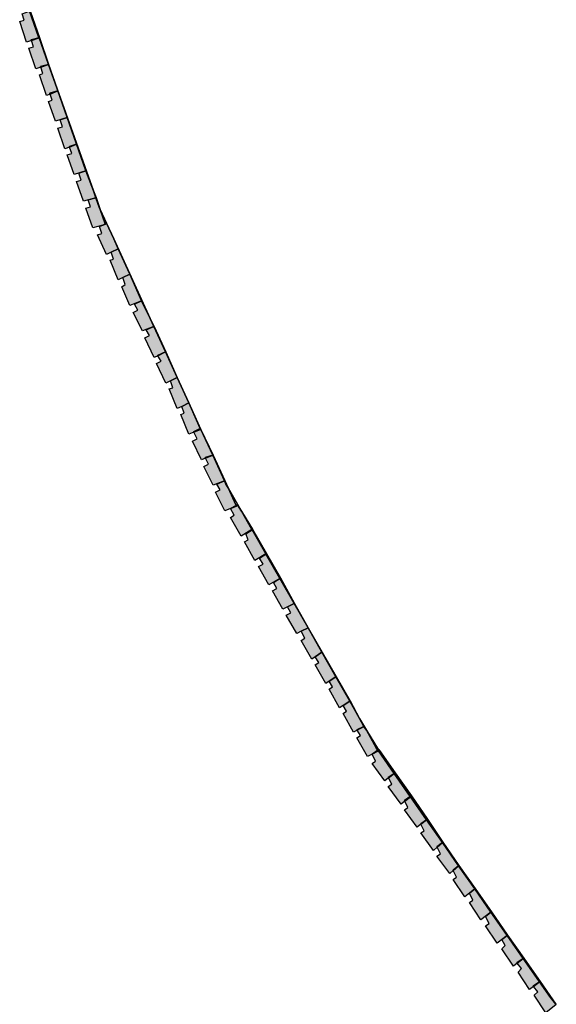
# Model space of a CAD drawing. Header units: millimetres. Extents: x -9985 to 240895, y -184894 to 39395.
# Tile 12 of 164: x 8563 to 9026, y -100872 to -100022. Entities that reach past the tile are written whole.
import ezdxf

# ---------------------------------------------------------------- set-up
doc = ezdxf.new("R2010")
doc.units = ezdxf.units.MM
doc.layers.add('A-MURI-NUOVI', color=40, linetype='Continuous')

msp = doc.modelspace()

# ---------------------------------------------------------------- hatches: boundary and pattern name
at = {"layer": 'A-MURI-NUOVI'}
for points in [[(8570.999, -100015.182), (8579.163, -100038.097), (8572.501, -100040), (8572.663, -100040.486), (8568.501, -100042), (8562.501, -100024), (8566.501, -100023), (8564.663, -100017.486), (8570.999, -100015.182)], [(8571.501, -100015), (8579.501, -100038), (8579.163, -100038.097), (8570.999, -100015.182), (8571.501, -100015)], [(8574.501, -100046), (8572.663, -100040.486), (8579.171, -100038.12), (8587.339, -100061.046), (8580.501, -100063), (8580.663, -100063.486), (8576.501, -100065), (8570.501, -100047), (8574.501, -100046)], [(8579.163, -100038.097), (8579.171, -100038.12), (8572.663, -100040.486), (8572.501, -100040), (8579.163, -100038.097)], [(8579.501, -100038), (8579.171, -100038.12), (8579.163, -100038.097), (8579.501, -100038)], [(8587.501, -100061), (8587.339, -100061.046), (8579.171, -100038.12), (8579.501, -100038), (8587.501, -100061)], [(8587.343, -100061.057), (8594.834, -100082.083), (8595.501, -100084), (8588.501, -100086), (8588.736, -100086.706), (8585.501, -100088), (8579.501, -100070), (8582.501, -100069), (8580.663, -100063.486), (8587.343, -100061.057)], [(8580.663, -100063.486), (8580.501, -100063), (8587.339, -100061.046), (8587.343, -100061.057), (8580.663, -100063.486)], [(8587.343, -100061.057), (8587.339, -100061.046), (8587.501, -100061), (8587.343, -100061.057)], [(8587.501, -100061), (8594.834, -100082.083), (8587.343, -100061.057), (8587.501, -100061)], [(8595.501, -100084), (8603.501, -100107), (8593.501, -100110), (8587.501, -100093), (8590.501, -100092), (8588.736, -100086.706), (8595.501, -100084)], [(8588.736, -100086.706), (8588.501, -100086), (8595.501, -100084), (8588.736, -100086.706)], [(8594.834, -100082.083), (8626.194, -100170.106), (8619.501, -100153), (8611.501, -100130), (8603.501, -100107), (8595.501, -100084), (8594.834, -100082.083)], [(8599.501, -100115), (8597.501, -100109), (8603.501, -100107), (8611.501, -100130), (8605.501, -100132), (8605.618, -100132.353), (8601.501, -100134), (8595.501, -100116), (8599.501, -100115)], [(8611.501, -100130), (8619.501, -100153), (8609.501, -100156), (8603.501, -100139), (8607.501, -100138), (8605.618, -100132.353), (8611.501, -100130)], [(8605.618, -100132.353), (8605.501, -100132), (8611.501, -100130), (8605.618, -100132.353)], [(8615.501, -100161), (8613.501, -100155), (8619.501, -100153), (8626.194, -100170.106), (8628.312, -100176.051), (8617.501, -100179), (8611.501, -100162), (8615.501, -100161)], [(8623.501, -100184), (8621.501, -100178), (8628.313, -100176.054), (8631.501, -100185), (8632.043, -100186.184), (8636.352, -100198.574), (8634.301, -100199.6), (8625.501, -100202), (8619.501, -100185), (8623.501, -100184)], [(8628.312, -100176.051), (8626.194, -100170.106), (8628.501, -100176), (8628.312, -100176.051)], [(8628.501, -100176), (8628.313, -100176.054), (8628.312, -100176.051), (8628.501, -100176)], [(8628.501, -100176), (8632.043, -100186.184), (8631.501, -100185), (8628.313, -100176.054), (8628.501, -100176)], [(8632.043, -100186.184), (8637.463, -100198.019), (8636.352, -100198.574), (8632.043, -100186.184)], [(8641.501, -100223), (8637.501, -100225), (8629.501, -100208), (8633.501, -100207), (8631.501, -100201), (8634.301, -100199.6), (8636.501, -100199), (8636.352, -100198.574), (8637.463, -100198.019), (8643.612, -100211.444), (8647.501, -100220), (8641.501, -100223)], [(8634.301, -100199.6), (8636.352, -100198.574), (8636.501, -100199), (8634.301, -100199.6)], [(8637.501, -100198), (8643.612, -100211.444), (8637.463, -100198.019), (8637.501, -100198)], [(8647.501, -100220), (8643.612, -100211.444), (8675.101, -100280.2), (8667.501, -100265), (8657.501, -100242), (8647.501, -100220)], [(8643.501, -100229), (8641.501, -100223), (8647.501, -100220), (8657.501, -100242), (8651.501, -100245), (8647.501, -100247), (8640.501, -100230), (8643.501, -100229)], [(8657.501, -100242), (8667.501, -100265), (8657.501, -100269), (8650.501, -100253), (8653.501, -100251), (8651.501, -100245), (8657.501, -100242)], [(8664.501, -100273), (8661.501, -100268), (8667.501, -100265), (8675.101, -100280.2), (8678.259, -100287.097), (8668.501, -100291), (8660.501, -100275), (8664.501, -100273)], [(8678.259, -100287.097), (8675.101, -100280.2), (8678.501, -100287), (8678.259, -100287.097)], [(8674.501, -100295), (8671.501, -100290), (8678.262, -100287.102), (8688.325, -100309.075), (8681.501, -100312), (8681.731, -100312.385), (8678.501, -100314), (8670.501, -100297), (8674.501, -100295)], [(8678.501, -100287), (8678.262, -100287.102), (8678.259, -100287.097), (8678.501, -100287)], [(8678.501, -100287), (8688.501, -100309), (8688.325, -100309.075), (8678.262, -100287.102), (8678.501, -100287)], [(8688.33, -100309.085), (8698.391, -100331.055), (8692.501, -100334), (8688.501, -100336), (8680.501, -100319), (8684.501, -100317), (8681.731, -100312.385), (8688.33, -100309.085)], [(8681.731, -100312.385), (8681.501, -100312), (8688.325, -100309.075), (8688.33, -100309.085), (8681.731, -100312.385)], [(8688.33, -100309.085), (8688.325, -100309.075), (8688.501, -100309), (8688.33, -100309.085)], [(8688.501, -100309), (8698.501, -100331), (8698.391, -100331.055), (8688.33, -100309.085), (8688.501, -100309)], [(8702.501, -100356), (8698.501, -100358), (8691.501, -100341), (8694.501, -100340), (8692.501, -100334), (8698.391, -100331.055), (8708.453, -100353.024), (8702.501, -100356)], [(8708.453, -100353.024), (8698.391, -100331.055), (8698.501, -100331), (8708.501, -100353), (8708.453, -100353.024)], [(8704.501, -100362), (8702.501, -100356), (8708.453, -100353.024), (8709.603, -100355.535), (8718.143, -100375.179), (8712.501, -100378), (8712.667, -100378.333), (8708.501, -100380), (8701.501, -100363), (8704.501, -100362)], [(8708.501, -100353), (8709.603, -100355.535), (8708.453, -100353.024), (8708.501, -100353)], [(8709.603, -100355.535), (8718.897, -100375.829), (8718.501, -100375), (8718.143, -100375.179), (8709.603, -100355.535)], [(8718.501, -100376), (8718.143, -100375.179), (8718.501, -100375), (8718.897, -100375.829), (8729.103, -100398.114), (8722.501, -100400), (8722.834, -100400.667), (8719.501, -100402), (8711.501, -100386), (8715.501, -100384), (8712.667, -100378.333), (8718.501, -100376)], [(8712.667, -100378.333), (8712.501, -100378), (8718.143, -100375.179), (8718.501, -100376), (8712.667, -100378.333)], [(8729.501, -100398), (8729.103, -100398.114), (8718.897, -100375.829), (8729.501, -100398)], [(8729.121, -100398.152), (8739.185, -100420.126), (8729.501, -100424), (8721.501, -100408), (8725.501, -100406), (8722.834, -100400.667), (8729.121, -100398.152)], [(8722.834, -100400.667), (8722.501, -100400), (8729.103, -100398.114), (8729.121, -100398.152), (8722.834, -100400.667)], [(8729.121, -100398.152), (8729.103, -100398.114), (8729.501, -100398), (8729.121, -100398.152)], [(8729.501, -100398), (8739.501, -100420), (8739.185, -100420.126), (8729.121, -100398.152), (8729.501, -100398)], [(8735.501, -100428), (8732.501, -100423), (8739.188, -100420.134), (8740.501, -100423), (8742.294, -100426.145), (8749.315, -100441.593), (8744.501, -100444), (8739.501, -100446), (8731.501, -100430), (8735.501, -100428)], [(8739.188, -100420.134), (8739.185, -100420.126), (8739.501, -100420), (8739.188, -100420.134)], [(8739.501, -100420), (8742.294, -100426.145), (8740.501, -100423), (8739.188, -100420.134), (8739.501, -100420)], [(8742.294, -100426.145), (8753.834, -100446.385), (8750.501, -100441), (8749.315, -100441.593), (8742.294, -100426.145)], [(8749.501, -100442), (8749.315, -100441.593), (8750.501, -100441), (8753.834, -100446.385), (8762.932, -100462.341), (8753.501, -100468), (8744.501, -100452), (8747.501, -100450), (8744.501, -100444), (8749.501, -100442)], [(8744.501, -100444), (8749.315, -100441.593), (8749.501, -100442), (8744.501, -100444)], [(8762.932, -100462.341), (8753.834, -100446.385), (8763.501, -100462), (8762.932, -100462.341)], [(8759.501, -100471), (8757.501, -100466), (8762.948, -100462.369), (8774.912, -100483.353), (8765.501, -100489), (8756.501, -100473), (8759.501, -100471)], [(8762.948, -100462.369), (8762.932, -100462.341), (8763.501, -100462), (8762.948, -100462.369)], [(8763.501, -100462), (8775.501, -100483), (8774.912, -100483.353), (8762.948, -100462.369), (8763.501, -100462)], [(8772.501, -100492), (8769.501, -100487), (8774.929, -100483.381), (8786.893, -100504.365), (8777.501, -100510), (8768.501, -100494), (8772.501, -100492)], [(8775.501, -100483), (8774.929, -100483.381), (8774.912, -100483.353), (8775.501, -100483)], [(8775.501, -100483), (8787.501, -100504), (8786.893, -100504.365), (8774.929, -100483.381), (8775.501, -100483)], [(8793.501, -100529), (8789.501, -100531), (8780.501, -100515), (8784.501, -100513), (8781.501, -100508), (8786.909, -100504.394), (8799.289, -100526.106), (8793.501, -100529)], [(8787.501, -100504), (8786.909, -100504.394), (8786.893, -100504.365), (8787.501, -100504)], [(8799.289, -100526.106), (8786.909, -100504.394), (8787.501, -100504), (8799.501, -100526), (8799.289, -100526.106)], [(8805.501, -100550), (8801.501, -100552), (8792.501, -100536), (8796.501, -100534), (8793.501, -100529), (8799.289, -100526.106), (8811.268, -100547.116), (8805.501, -100550)], [(8811.268, -100547.116), (8799.289, -100526.106), (8799.501, -100526), (8811.501, -100547), (8811.268, -100547.116)], [(8808.501, -100556), (8805.501, -100550), (8811.268, -100547.116), (8823.265, -100568.157), (8817.501, -100572), (8814.501, -100574), (8805.501, -100558), (8808.501, -100556)], [(8811.501, -100547), (8823.501, -100568), (8823.265, -100568.157), (8811.268, -100547.116), (8811.501, -100547)], [(8823.265, -100568.157), (8835.246, -100589.169), (8829.501, -100593), (8826.501, -100595), (8817.501, -100579), (8820.501, -100577), (8817.501, -100572), (8823.265, -100568.157)], [(8823.501, -100568), (8835.501, -100589), (8835.246, -100589.169), (8823.265, -100568.157), (8823.501, -100568)], [(8832.501, -100598), (8829.501, -100593), (8835.246, -100589.169), (8847.227, -100610.182), (8841.501, -100614), (8838.501, -100616), (8829.501, -100600), (8832.501, -100598)], [(8835.501, -100589), (8847.501, -100610), (8847.227, -100610.182), (8835.246, -100589.169), (8835.501, -100589)], [(8847.227, -100610.182), (8855.823, -100625.258), (8859.501, -100632), (8853.501, -100635), (8853.651, -100635.25), (8850.501, -100637), (8841.501, -100621), (8844.501, -100619), (8841.501, -100614), (8847.227, -100610.182)], [(8847.501, -100610), (8855.823, -100625.258), (8847.227, -100610.182), (8847.501, -100610)], [(8855.823, -100625.258), (8861.612, -100635.41), (8859.501, -100632), (8855.823, -100625.258)], [(8866.501, -100656), (8862.501, -100658), (8853.501, -100642), (8856.501, -100640), (8853.651, -100635.25), (8859.501, -100632), (8861.612, -100635.41), (8870.501, -100651), (8871.612, -100652.593), (8866.501, -100656)], [(8853.651, -100635.25), (8853.501, -100635), (8859.501, -100632), (8853.651, -100635.25)], [(8871.612, -100652.593), (8870.501, -100651), (8861.612, -100635.41), (8872.062, -100652.292), (8871.612, -100652.593)], [(8871.612, -100652.593), (8872.052, -100653.224), (8866.501, -100656), (8871.612, -100652.593)], [(8869.501, -100662), (8866.501, -100656), (8872.052, -100653.224), (8885.58, -100672.614), (8880.501, -100676), (8880.741, -100676.48), (8877.501, -100679), (8866.501, -100664), (8869.501, -100662)], [(8872.062, -100652.292), (8872.501, -100653), (8872.052, -100653.224), (8871.612, -100652.593), (8872.062, -100652.292)], [(8872.501, -100652), (8886.501, -100672), (8885.58, -100672.614), (8872.052, -100653.224), (8872.501, -100653), (8872.062, -100652.292), (8872.501, -100652)], [(8880.741, -100676.48), (8880.501, -100676), (8885.58, -100672.614), (8885.626, -100672.68), (8880.741, -100676.48)], [(8894.501, -100696), (8894.741, -100696.48), (8891.501, -100699), (8880.501, -100684), (8883.501, -100682), (8880.741, -100676.48), (8885.626, -100672.68), (8899.548, -100692.635), (8894.501, -100696)], [(8885.626, -100672.68), (8885.58, -100672.614), (8886.501, -100672), (8885.626, -100672.68)], [(8899.548, -100692.635), (8885.626, -100672.68), (8886.501, -100672), (8900.501, -100692), (8899.548, -100692.635)], [(8899.548, -100692.635), (8899.596, -100692.704), (8894.741, -100696.48), (8894.501, -100696), (8899.548, -100692.635)], [(8897.501, -100702), (8894.741, -100696.48), (8899.596, -100692.704), (8913.516, -100712.656), (8908.501, -100716), (8908.741, -100716.48), (8905.501, -100719), (8894.501, -100704), (8897.501, -100702)], [(8900.501, -100692), (8899.596, -100692.704), (8899.548, -100692.635), (8900.501, -100692)], [(8914.501, -100712), (8913.516, -100712.656), (8899.596, -100692.704), (8900.501, -100692), (8914.501, -100712)], [(8908.741, -100716.48), (8908.501, -100716), (8913.516, -100712.656), (8913.566, -100712.727), (8908.741, -100716.48)], [(8913.566, -100712.727), (8927.187, -100732.251), (8922.501, -100736), (8922.631, -100736.261), (8919.501, -100739), (8908.501, -100724), (8911.501, -100722), (8908.741, -100716.48), (8913.566, -100712.727)], [(8913.566, -100712.727), (8913.516, -100712.656), (8914.501, -100712), (8913.566, -100712.727)], [(8914.501, -100712), (8927.501, -100732), (8927.187, -100732.251), (8913.566, -100712.727), (8914.501, -100712)], [(8922.631, -100736.261), (8922.501, -100736), (8927.187, -100732.251), (8927.197, -100732.265), (8922.631, -100736.261)], [(8927.197, -100732.265), (8941.157, -100752.275), (8936.501, -100756), (8936.631, -100756.261), (8933.501, -100759), (8922.501, -100744), (8925.501, -100742), (8922.631, -100736.261), (8927.197, -100732.265)], [(8927.197, -100732.265), (8927.187, -100732.251), (8927.501, -100732), (8927.197, -100732.265)], [(8927.501, -100732), (8941.501, -100752), (8941.157, -100752.275), (8927.197, -100732.265), (8927.501, -100732)], [(8936.631, -100756.261), (8936.501, -100756), (8941.157, -100752.275), (8941.168, -100752.291), (8936.631, -100756.261)], [(8941.168, -100752.291), (8955.124, -100772.293), (8946.501, -100779), (8936.501, -100764), (8939.501, -100762), (8936.631, -100756.261), (8941.168, -100752.291)], [(8941.168, -100752.291), (8941.157, -100752.275), (8941.501, -100752), (8941.168, -100752.291)], [(8941.501, -100752), (8955.501, -100772), (8955.124, -100772.293), (8941.168, -100752.291), (8941.501, -100752)], [(8953.501, -100782), (8950.501, -100776), (8955.127, -100772.299), (8969.094, -100792.317), (8960.501, -100799), (8950.501, -100784), (8953.501, -100782)], [(8955.127, -100772.299), (8955.124, -100772.293), (8955.501, -100772), (8955.127, -100772.299)], [(8955.501, -100772), (8969.501, -100792), (8969.094, -100792.317), (8955.127, -100772.299), (8955.501, -100772)], [(8967.501, -100802), (8964.501, -100796), (8969.098, -100792.322), (8983.063, -100812.34), (8974.501, -100819), (8964.501, -100804), (8967.501, -100802)], [(8969.501, -100792), (8969.098, -100792.322), (8969.094, -100792.317), (8969.501, -100792)], [(8969.501, -100792), (8983.501, -100812), (8983.063, -100812.34), (8969.098, -100792.322), (8969.501, -100792)], [(8981.501, -100821), (8978.501, -100816), (8983.068, -100812.346), (8997.009, -100832.328), (8991.501, -100836), (8991.829, -100836.411), (8988.501, -100839), (8978.501, -100824), (8981.501, -100821)], [(8983.068, -100812.346), (8983.063, -100812.34), (8983.501, -100812), (8983.068, -100812.346)], [(8983.501, -100812), (8997.501, -100832), (8997.009, -100832.328), (8983.068, -100812.346), (8983.501, -100812)], [(8991.829, -100836.411), (8991.501, -100836), (8997.009, -100832.328), (8997.033, -100832.363), (8991.829, -100836.411)], [(8997.033, -100832.363), (9010.977, -100852.349), (9005.501, -100856), (9005.829, -100856.411), (9002.501, -100859), (8992.501, -100844), (8995.501, -100841), (8991.829, -100836.411), (8997.033, -100832.363)], [(8997.033, -100832.363), (8997.009, -100832.328), (8997.501, -100832), (8997.033, -100832.363)], [(8997.501, -100832), (9011.501, -100852), (9010.977, -100852.349), (8997.033, -100832.363), (8997.501, -100832)], [(9010.977, -100852.349), (9011.003, -100852.387), (9005.829, -100856.411), (9005.501, -100856), (9010.977, -100852.349)], [(9009.501, -100861), (9005.829, -100856.411), (9011.003, -100852.387), (9020.501, -100866), (9025.163, -100871.517), (9025.501, -100872), (9016.501, -100879), (9006.501, -100864), (9009.501, -100861)], [(9011.501, -100852), (9011.003, -100852.387), (9010.977, -100852.349), (9011.501, -100852)], [(9025.163, -100871.517), (9020.501, -100866), (9011.003, -100852.387), (9011.501, -100852), (9025.163, -100871.517)]]:
    msp.add_hatch(color=40, dxfattribs=at).paths.add_polyline_path(points)

# ---------------------------------------------------------------- linework, layer by layer
for points in [[(8570.999, -100015.182), (8579.163, -100038.097), (8572.501, -100040), (8572.663, -100040.486), (8568.501, -100042), (8562.501, -100024), (8566.501, -100023), (8564.663, -100017.486), (8570.999, -100015.182)], [(8571.501, -100015), (8579.501, -100038), (8579.163, -100038.097), (8570.999, -100015.182), (8571.501, -100015)], [(8574.501, -100046), (8572.663, -100040.486), (8579.171, -100038.12), (8587.339, -100061.046), (8580.501, -100063), (8580.663, -100063.486), (8576.501, -100065), (8570.501, -100047), (8574.501, -100046)], [(8579.163, -100038.097), (8579.171, -100038.12), (8572.663, -100040.486), (8572.501, -100040), (8579.163, -100038.097)], [(8579.501, -100038), (8579.171, -100038.12), (8579.163, -100038.097), (8579.501, -100038)], [(8587.501, -100061), (8587.339, -100061.046), (8579.171, -100038.12), (8579.501, -100038), (8587.501, -100061)], [(8587.343, -100061.057), (8594.834, -100082.083), (8595.501, -100084), (8588.501, -100086), (8588.736, -100086.706), (8585.501, -100088), (8579.501, -100070), (8582.501, -100069), (8580.663, -100063.486), (8587.343, -100061.057)], [(8580.663, -100063.486), (8580.501, -100063), (8587.339, -100061.046), (8587.343, -100061.057), (8580.663, -100063.486)], [(8587.343, -100061.057), (8587.339, -100061.046), (8587.501, -100061), (8587.343, -100061.057)], [(8587.501, -100061), (8594.834, -100082.083), (8587.343, -100061.057), (8587.501, -100061)], [(8595.501, -100084), (8603.501, -100107), (8593.501, -100110), (8587.501, -100093), (8590.501, -100092), (8588.736, -100086.706), (8595.501, -100084)], [(8588.736, -100086.706), (8588.501, -100086), (8595.501, -100084), (8588.736, -100086.706)], [(8594.834, -100082.083), (8626.194, -100170.106), (8619.501, -100153), (8611.501, -100130), (8603.501, -100107), (8595.501, -100084), (8594.834, -100082.083)], [(8599.501, -100115), (8597.501, -100109), (8603.501, -100107), (8611.501, -100130), (8605.501, -100132), (8605.618, -100132.353), (8601.501, -100134), (8595.501, -100116), (8599.501, -100115)], [(8611.501, -100130), (8619.501, -100153), (8609.501, -100156), (8603.501, -100139), (8607.501, -100138), (8605.618, -100132.353), (8611.501, -100130)], [(8605.618, -100132.353), (8605.501, -100132), (8611.501, -100130), (8605.618, -100132.353)], [(8615.501, -100161), (8613.501, -100155), (8619.501, -100153), (8626.194, -100170.106), (8628.312, -100176.051), (8617.501, -100179), (8611.501, -100162), (8615.501, -100161)], [(8623.501, -100184), (8621.501, -100178), (8628.313, -100176.054), (8631.501, -100185), (8632.043, -100186.184), (8636.352, -100198.574), (8634.301, -100199.6), (8625.501, -100202), (8619.501, -100185), (8623.501, -100184)], [(8628.312, -100176.051), (8626.194, -100170.106), (8628.501, -100176), (8628.312, -100176.051)], [(8628.501, -100176), (8628.313, -100176.054), (8628.312, -100176.051), (8628.501, -100176)], [(8628.501, -100176), (8632.043, -100186.184), (8631.501, -100185), (8628.313, -100176.054), (8628.501, -100176)], [(8632.043, -100186.184), (8637.463, -100198.019), (8636.352, -100198.574), (8632.043, -100186.184)], [(8641.501, -100223), (8637.501, -100225), (8629.501, -100208), (8633.501, -100207), (8631.501, -100201), (8634.301, -100199.6), (8636.501, -100199), (8636.352, -100198.574), (8637.463, -100198.019), (8643.612, -100211.444), (8647.501, -100220), (8641.501, -100223)], [(8634.301, -100199.6), (8636.352, -100198.574), (8636.501, -100199), (8634.301, -100199.6)], [(8637.501, -100198), (8643.612, -100211.444), (8637.463, -100198.019), (8637.501, -100198)], [(8647.501, -100220), (8643.612, -100211.444), (8675.101, -100280.2), (8667.501, -100265), (8657.501, -100242), (8647.501, -100220)], [(8643.501, -100229), (8641.501, -100223), (8647.501, -100220), (8657.501, -100242), (8651.501, -100245), (8647.501, -100247), (8640.501, -100230), (8643.501, -100229)], [(8657.501, -100242), (8667.501, -100265), (8657.501, -100269), (8650.501, -100253), (8653.501, -100251), (8651.501, -100245), (8657.501, -100242)], [(8664.501, -100273), (8661.501, -100268), (8667.501, -100265), (8675.101, -100280.2), (8678.259, -100287.097), (8668.501, -100291), (8660.501, -100275), (8664.501, -100273)], [(8678.259, -100287.097), (8675.101, -100280.2), (8678.501, -100287), (8678.259, -100287.097)], [(8674.501, -100295), (8671.501, -100290), (8678.262, -100287.102), (8688.325, -100309.075), (8681.501, -100312), (8681.731, -100312.385), (8678.501, -100314), (8670.501, -100297), (8674.501, -100295)], [(8678.501, -100287), (8678.262, -100287.102), (8678.259, -100287.097), (8678.501, -100287)], [(8678.501, -100287), (8688.501, -100309), (8688.325, -100309.075), (8678.262, -100287.102), (8678.501, -100287)], [(8688.33, -100309.085), (8698.391, -100331.055), (8692.501, -100334), (8688.501, -100336), (8680.501, -100319), (8684.501, -100317), (8681.731, -100312.385), (8688.33, -100309.085)], [(8681.731, -100312.385), (8681.501, -100312), (8688.325, -100309.075), (8688.33, -100309.085), (8681.731, -100312.385)], [(8688.33, -100309.085), (8688.325, -100309.075), (8688.501, -100309), (8688.33, -100309.085)], [(8688.501, -100309), (8698.501, -100331), (8698.391, -100331.055), (8688.33, -100309.085), (8688.501, -100309)], [(8702.501, -100356), (8698.501, -100358), (8691.501, -100341), (8694.501, -100340), (8692.501, -100334), (8698.391, -100331.055), (8708.453, -100353.024), (8702.501, -100356)], [(8708.453, -100353.024), (8698.391, -100331.055), (8698.501, -100331), (8708.501, -100353), (8708.453, -100353.024)], [(8704.501, -100362), (8702.501, -100356), (8708.453, -100353.024), (8709.603, -100355.535), (8718.143, -100375.179), (8712.501, -100378), (8712.667, -100378.333), (8708.501, -100380), (8701.501, -100363), (8704.501, -100362)], [(8708.501, -100353), (8709.603, -100355.535), (8708.453, -100353.024), (8708.501, -100353)], [(8709.603, -100355.535), (8718.897, -100375.829), (8718.501, -100375), (8718.143, -100375.179), (8709.603, -100355.535)], [(8718.501, -100376), (8718.143, -100375.179), (8718.501, -100375), (8718.897, -100375.829), (8729.103, -100398.114), (8722.501, -100400), (8722.834, -100400.667), (8719.501, -100402), (8711.501, -100386), (8715.501, -100384), (8712.667, -100378.333), (8718.501, -100376)], [(8712.667, -100378.333), (8712.501, -100378), (8718.143, -100375.179), (8718.501, -100376), (8712.667, -100378.333)], [(8729.501, -100398), (8729.103, -100398.114), (8718.897, -100375.829), (8729.501, -100398)], [(8729.121, -100398.152), (8739.185, -100420.126), (8729.501, -100424), (8721.501, -100408), (8725.501, -100406), (8722.834, -100400.667), (8729.121, -100398.152)], [(8722.834, -100400.667), (8722.501, -100400), (8729.103, -100398.114), (8729.121, -100398.152), (8722.834, -100400.667)], [(8729.121, -100398.152), (8729.103, -100398.114), (8729.501, -100398), (8729.121, -100398.152)], [(8729.501, -100398), (8739.501, -100420), (8739.185, -100420.126), (8729.121, -100398.152), (8729.501, -100398)], [(8735.501, -100428), (8732.501, -100423), (8739.188, -100420.134), (8740.501, -100423), (8742.294, -100426.145), (8749.315, -100441.593), (8744.501, -100444), (8739.501, -100446), (8731.501, -100430), (8735.501, -100428)], [(8739.188, -100420.134), (8739.185, -100420.126), (8739.501, -100420), (8739.188, -100420.134)], [(8739.501, -100420), (8742.294, -100426.145), (8740.501, -100423), (8739.188, -100420.134), (8739.501, -100420)], [(8742.294, -100426.145), (8753.834, -100446.385), (8750.501, -100441), (8749.315, -100441.593), (8742.294, -100426.145)], [(8749.501, -100442), (8749.315, -100441.593), (8750.501, -100441), (8753.834, -100446.385), (8762.932, -100462.341), (8753.501, -100468), (8744.501, -100452), (8747.501, -100450), (8744.501, -100444), (8749.501, -100442)], [(8744.501, -100444), (8749.315, -100441.593), (8749.501, -100442), (8744.501, -100444)], [(8762.932, -100462.341), (8753.834, -100446.385), (8763.501, -100462), (8762.932, -100462.341)], [(8759.501, -100471), (8757.501, -100466), (8762.948, -100462.369), (8774.912, -100483.353), (8765.501, -100489), (8756.501, -100473), (8759.501, -100471)], [(8762.948, -100462.369), (8762.932, -100462.341), (8763.501, -100462), (8762.948, -100462.369)], [(8763.501, -100462), (8775.501, -100483), (8774.912, -100483.353), (8762.948, -100462.369), (8763.501, -100462)], [(8772.501, -100492), (8769.501, -100487), (8774.929, -100483.381), (8786.893, -100504.365), (8777.501, -100510), (8768.501, -100494), (8772.501, -100492)], [(8775.501, -100483), (8774.929, -100483.381), (8774.912, -100483.353), (8775.501, -100483)], [(8775.501, -100483), (8787.501, -100504), (8786.893, -100504.365), (8774.929, -100483.381), (8775.501, -100483)], [(8793.501, -100529), (8789.501, -100531), (8780.501, -100515), (8784.501, -100513), (8781.501, -100508), (8786.909, -100504.394), (8799.289, -100526.106), (8793.501, -100529)], [(8787.501, -100504), (8786.909, -100504.394), (8786.893, -100504.365), (8787.501, -100504)], [(8799.289, -100526.106), (8786.909, -100504.394), (8787.501, -100504), (8799.501, -100526), (8799.289, -100526.106)], [(8805.501, -100550), (8801.501, -100552), (8792.501, -100536), (8796.501, -100534), (8793.501, -100529), (8799.289, -100526.106), (8811.268, -100547.116), (8805.501, -100550)], [(8811.268, -100547.116), (8799.289, -100526.106), (8799.501, -100526), (8811.501, -100547), (8811.268, -100547.116)], [(8808.501, -100556), (8805.501, -100550), (8811.268, -100547.116), (8823.265, -100568.157), (8817.501, -100572), (8814.501, -100574), (8805.501, -100558), (8808.501, -100556)], [(8811.501, -100547), (8823.501, -100568), (8823.265, -100568.157), (8811.268, -100547.116), (8811.501, -100547)], [(8823.265, -100568.157), (8835.246, -100589.169), (8829.501, -100593), (8826.501, -100595), (8817.501, -100579), (8820.501, -100577), (8817.501, -100572), (8823.265, -100568.157)], [(8823.501, -100568), (8835.501, -100589), (8835.246, -100589.169), (8823.265, -100568.157), (8823.501, -100568)], [(8832.501, -100598), (8829.501, -100593), (8835.246, -100589.169), (8847.227, -100610.182), (8841.501, -100614), (8838.501, -100616), (8829.501, -100600), (8832.501, -100598)], [(8835.501, -100589), (8847.501, -100610), (8847.227, -100610.182), (8835.246, -100589.169), (8835.501, -100589)], [(8847.227, -100610.182), (8855.823, -100625.258), (8859.501, -100632), (8853.501, -100635), (8853.651, -100635.25), (8850.501, -100637), (8841.501, -100621), (8844.501, -100619), (8841.501, -100614), (8847.227, -100610.182)], [(8847.501, -100610), (8855.823, -100625.258), (8847.227, -100610.182), (8847.501, -100610)], [(8855.823, -100625.258), (8861.612, -100635.41), (8859.501, -100632), (8855.823, -100625.258)], [(8866.501, -100656), (8862.501, -100658), (8853.501, -100642), (8856.501, -100640), (8853.651, -100635.25), (8859.501, -100632), (8861.612, -100635.41), (8870.501, -100651), (8871.612, -100652.593), (8866.501, -100656)], [(8853.651, -100635.25), (8853.501, -100635), (8859.501, -100632), (8853.651, -100635.25)], [(8871.612, -100652.593), (8870.501, -100651), (8861.612, -100635.41), (8872.062, -100652.292), (8871.612, -100652.593)], [(8871.612, -100652.593), (8872.052, -100653.224), (8866.501, -100656), (8871.612, -100652.593)], [(8869.501, -100662), (8866.501, -100656), (8872.052, -100653.224), (8885.58, -100672.614), (8880.501, -100676), (8880.741, -100676.48), (8877.501, -100679), (8866.501, -100664), (8869.501, -100662)], [(8872.062, -100652.292), (8872.501, -100653), (8872.052, -100653.224), (8871.612, -100652.593), (8872.062, -100652.292)], [(8872.501, -100652), (8886.501, -100672), (8885.58, -100672.614), (8872.052, -100653.224), (8872.501, -100653), (8872.062, -100652.292), (8872.501, -100652)], [(8880.741, -100676.48), (8880.501, -100676), (8885.58, -100672.614), (8885.626, -100672.68), (8880.741, -100676.48)], [(8894.501, -100696), (8894.741, -100696.48), (8891.501, -100699), (8880.501, -100684), (8883.501, -100682), (8880.741, -100676.48), (8885.626, -100672.68), (8899.548, -100692.635), (8894.501, -100696)], [(8885.626, -100672.68), (8885.58, -100672.614), (8886.501, -100672), (8885.626, -100672.68)], [(8899.548, -100692.635), (8885.626, -100672.68), (8886.501, -100672), (8900.501, -100692), (8899.548, -100692.635)], [(8899.548, -100692.635), (8899.596, -100692.704), (8894.741, -100696.48), (8894.501, -100696), (8899.548, -100692.635)], [(8897.501, -100702), (8894.741, -100696.48), (8899.596, -100692.704), (8913.516, -100712.656), (8908.501, -100716), (8908.741, -100716.48), (8905.501, -100719), (8894.501, -100704), (8897.501, -100702)], [(8900.501, -100692), (8899.596, -100692.704), (8899.548, -100692.635), (8900.501, -100692)], [(8914.501, -100712), (8913.516, -100712.656), (8899.596, -100692.704), (8900.501, -100692), (8914.501, -100712)], [(8908.741, -100716.48), (8908.501, -100716), (8913.516, -100712.656), (8913.566, -100712.727), (8908.741, -100716.48)], [(8913.566, -100712.727), (8927.187, -100732.251), (8922.501, -100736), (8922.631, -100736.261), (8919.501, -100739), (8908.501, -100724), (8911.501, -100722), (8908.741, -100716.48), (8913.566, -100712.727)], [(8913.566, -100712.727), (8913.516, -100712.656), (8914.501, -100712), (8913.566, -100712.727)], [(8914.501, -100712), (8927.501, -100732), (8927.187, -100732.251), (8913.566, -100712.727), (8914.501, -100712)], [(8922.631, -100736.261), (8922.501, -100736), (8927.187, -100732.251), (8927.197, -100732.265), (8922.631, -100736.261)], [(8927.197, -100732.265), (8941.157, -100752.275), (8936.501, -100756), (8936.631, -100756.261), (8933.501, -100759), (8922.501, -100744), (8925.501, -100742), (8922.631, -100736.261), (8927.197, -100732.265)], [(8927.197, -100732.265), (8927.187, -100732.251), (8927.501, -100732), (8927.197, -100732.265)], [(8927.501, -100732), (8941.501, -100752), (8941.157, -100752.275), (8927.197, -100732.265), (8927.501, -100732)], [(8936.631, -100756.261), (8936.501, -100756), (8941.157, -100752.275), (8941.168, -100752.291), (8936.631, -100756.261)], [(8941.168, -100752.291), (8955.124, -100772.293), (8946.501, -100779), (8936.501, -100764), (8939.501, -100762), (8936.631, -100756.261), (8941.168, -100752.291)], [(8941.168, -100752.291), (8941.157, -100752.275), (8941.501, -100752), (8941.168, -100752.291)], [(8941.501, -100752), (8955.501, -100772), (8955.124, -100772.293), (8941.168, -100752.291), (8941.501, -100752)], [(8953.501, -100782), (8950.501, -100776), (8955.127, -100772.299), (8969.094, -100792.317), (8960.501, -100799), (8950.501, -100784), (8953.501, -100782)], [(8955.127, -100772.299), (8955.124, -100772.293), (8955.501, -100772), (8955.127, -100772.299)], [(8955.501, -100772), (8969.501, -100792), (8969.094, -100792.317), (8955.127, -100772.299), (8955.501, -100772)], [(8967.501, -100802), (8964.501, -100796), (8969.098, -100792.322), (8983.063, -100812.34), (8974.501, -100819), (8964.501, -100804), (8967.501, -100802)], [(8969.501, -100792), (8969.098, -100792.322), (8969.094, -100792.317), (8969.501, -100792)], [(8969.501, -100792), (8983.501, -100812), (8983.063, -100812.34), (8969.098, -100792.322), (8969.501, -100792)], [(8981.501, -100821), (8978.501, -100816), (8983.068, -100812.346), (8997.009, -100832.328), (8991.501, -100836), (8991.829, -100836.411), (8988.501, -100839), (8978.501, -100824), (8981.501, -100821)], [(8983.068, -100812.346), (8983.063, -100812.34), (8983.501, -100812), (8983.068, -100812.346)], [(8983.501, -100812), (8997.501, -100832), (8997.009, -100832.328), (8983.068, -100812.346), (8983.501, -100812)], [(8991.829, -100836.411), (8991.501, -100836), (8997.009, -100832.328), (8997.033, -100832.363), (8991.829, -100836.411)], [(8997.033, -100832.363), (9010.977, -100852.349), (9005.501, -100856), (9005.829, -100856.411), (9002.501, -100859), (8992.501, -100844), (8995.501, -100841), (8991.829, -100836.411), (8997.033, -100832.363)], [(8997.033, -100832.363), (8997.009, -100832.328), (8997.501, -100832), (8997.033, -100832.363)], [(8997.501, -100832), (9011.501, -100852), (9010.977, -100852.349), (8997.033, -100832.363), (8997.501, -100832)], [(9010.977, -100852.349), (9011.003, -100852.387), (9005.829, -100856.411), (9005.501, -100856), (9010.977, -100852.349)], [(9009.501, -100861), (9005.829, -100856.411), (9011.003, -100852.387), (9020.501, -100866), (9025.163, -100871.517), (9025.501, -100872), (9016.501, -100879), (9006.501, -100864), (9009.501, -100861)], [(9011.501, -100852), (9011.003, -100852.387), (9010.977, -100852.349), (9011.501, -100852)], [(9025.163, -100871.517), (9020.501, -100866), (9011.003, -100852.387), (9011.501, -100852), (9025.163, -100871.517)]]:
    msp.add_lwpolyline(points, close=True, dxfattribs=at)

doc.saveas('drawing.dxf')
